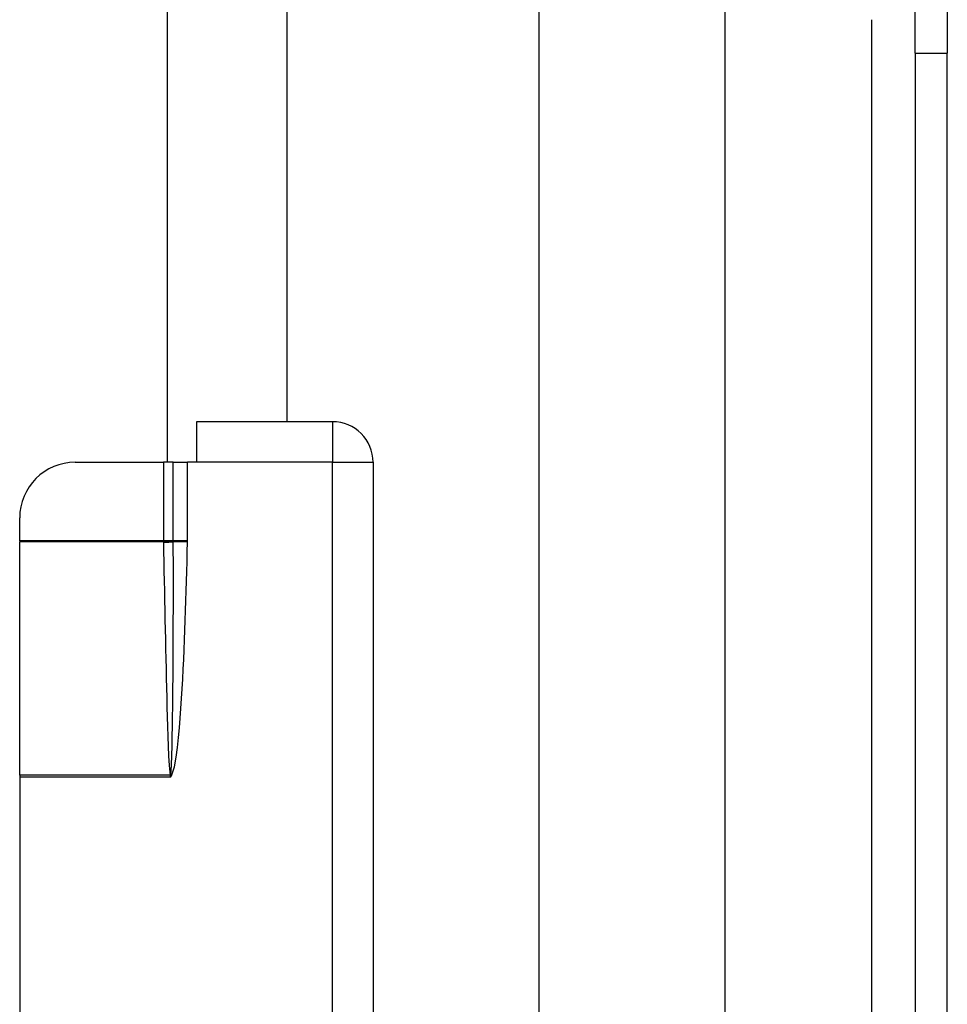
# Model space of a CAD drawing. Header units: inches. Extents: x 5 to 161, y 9 to 87.
# Tile 89 of 195: x 32.67 to 34.64, y 38.16 to 40.25. Entities that reach past the tile are written whole.
import ezdxf

# ---------------------------------------------------------------- set-up
doc = ezdxf.new("R2010")
doc.units = ezdxf.units.IN
doc.header["$MEASUREMENT"] = 0
doc.layers.add('Visible Edges(ANSI)', color=7, linetype='Continuous', lineweight=25)
doc.layers.add('Visible Tangent Edges(ANSI)', color=7, linetype='Continuous', lineweight=25)

msp = doc.modelspace()

# ---------------------------------------------------------------- linework, layer by layer
at = {"layer": 'Visible Edges(ANSI)'}
for p, q in [((32.9825, 44.2355), (32.9825, 39.3137)), ((33.2367, 44.1495), (33.2367, 39.3997)), ((33.7724, 25.559), (33.7724, 41.3386)), ((34.1661, 40.5246), (34.1661, 26.3731)), ((34.5705, 40.1816), (34.5705, 40.4936)), ((34.6385, 40.4936), (34.6385, 40.1816)), ((34.5705, 40.1816), (34.5705, 26.7161)), ((34.6385, 26.7161), (34.6385, 40.1816)), ((33.3335, 39.3997), (33.0445, 39.3997)), ((33.0445, 39.3997), (33.0445, 39.3137)), ((32.7876, 39.3137), (32.9745, 39.3137)), ((32.9956, 39.3137), (32.9745, 39.3137)), ((32.9956, 39.3137), (33.0256, 39.3137)), ((33.0445, 39.3137), (33.0256, 39.3137)), ((33.4195, 39.3137), (33.4195, 36.4857)), ((32.6695, 39.1466), (32.6695, 39.1956)), ((32.6695, 39.1466), (32.6695, 39.1451)), ((32.6695, 38.6498), (32.6695, 39.1451)), ((32.6695, 38.6498), (32.6695, 38.6457)), ((32.6695, 38.6457), (32.6695, 37.1537))]:
    msp.add_line(p, q, dxfattribs=at)
for centre, radius, start, end in [((33.3335, 39.3137), 0.086, 0, 90), ((32.7876, 39.1956), 0.1181, 90, 180)]:
    msp.add_arc(centre, radius, start, end, dxfattribs=at)
at = {"layer": 'Visible Tangent Edges(ANSI)'}
for p, q in [((34.4775, 40.2529), (34.4775, 26.6447)), ((34.5705, 40.1816), (34.6385, 40.1816)), ((33.3335, 39.3997), (33.3335, 39.3137)), ((32.9745, 39.3137), (32.9745, 39.1466)), ((32.9956, 39.1466), (32.9956, 39.3137)), ((33.0256, 39.1466), (33.0256, 39.3137)), ((33.3335, 39.3137), (33.0445, 39.3137)), ((33.3335, 38.0054), (33.3335, 39.3137)), ((33.3335, 39.3137), (33.4195, 39.3137)), ((32.9745, 39.1466), (32.6695, 39.1466)), ((32.9745, 39.1451), (32.6695, 39.1451)), ((32.9956, 39.1466), (32.9745, 39.1466)), ((33.0256, 39.1466), (32.9956, 39.1466)), ((33.0256, 39.1443), (32.9956, 39.145)), ((32.9888, 38.6498), (32.6695, 38.6498)), ((32.9895, 38.6457), (32.6695, 38.6457)), ((32.9889, 38.6492), (32.9895, 38.6457)), ((32.9895, 38.6457), (32.99, 38.6493)), ((32.9895, 38.6457), (32.9915, 38.6479)), ((32.9915, 38.6479), (32.99, 38.6493))]:
    msp.add_line(p, q, dxfattribs=at)
at = {"layer": 'Visible Tangent Edges(ANSI)', "flags": 128}
for points in [[(32.9745, 39.1466), (32.9745, 39.1465), (32.9745, 39.1464), (32.9745, 39.1464), (32.9745, 39.1463), (32.9745, 39.1463), (32.9745, 39.1462), (32.9745, 39.1461), (32.9745, 39.1461), (32.9745, 39.146), (32.9745, 39.146), (32.9745, 39.1459), (32.9745, 39.1458), (32.9745, 39.1458), (32.9745, 39.1457), (32.9745, 39.1456), (32.9745, 39.1456), (32.9745, 39.1455), (32.9745, 39.1455), (32.9745, 39.1454), (32.9745, 39.1453), (32.9745, 39.1453), (32.9745, 39.1452), (32.9745, 39.1452), (32.9745, 39.1451)], [(32.9745, 39.1451), (32.9745, 39.1451), (32.9745, 39.145), (32.9745, 39.145), (32.9745, 39.1449), (32.9745, 39.1449), (32.9745, 39.1448), (32.9745, 39.1448), (32.9745, 39.1448), (32.9745, 39.1447), (32.9745, 39.1447), (32.9745, 39.1446), (32.9745, 39.1446), (32.9745, 39.1446), (32.9745, 39.1445), (32.9745, 39.1445), (32.9745, 39.1444), (32.9745, 39.1444), (32.9745, 39.1443), (32.9745, 39.1443), (32.9745, 39.1443), (32.9745, 39.1442), (32.9745, 39.1442), (32.9745, 39.1441), (32.9745, 39.1441)], [(32.9745, 39.1441), (32.9749, 39.1235), (32.9753, 39.1029), (32.9757, 39.0823), (32.9762, 39.0617), (32.9766, 39.0411), (32.977, 39.0205), (32.9774, 38.9999), (32.9778, 38.9793), (32.9783, 38.9586), (32.9787, 38.938), (32.9792, 38.9174), (32.9796, 38.8968), (32.9801, 38.8762), (32.9806, 38.8556), (32.9811, 38.835), (32.9816, 38.8144), (32.9821, 38.7938), (32.9827, 38.7732), (32.9833, 38.7526), (32.984, 38.732), (32.9847, 38.7114), (32.9856, 38.6908), (32.9867, 38.6702), (32.9888, 38.6498)], [(32.9902, 38.6501), (32.9916, 38.6706), (32.9924, 38.6912), (32.9929, 38.7118), (32.9934, 38.7324), (32.9938, 38.753), (32.9941, 38.7737), (32.9944, 38.7943), (32.9946, 38.8149), (32.9948, 38.8355), (32.995, 38.8562), (32.9952, 38.8768), (32.9953, 38.8974), (32.9954, 38.918), (32.9955, 38.9387), (32.9956, 38.9593), (32.9956, 38.9799), (32.9957, 39.0006), (32.9957, 39.0212), (32.9957, 39.0418), (32.9957, 39.0624), (32.9957, 39.0831), (32.9957, 39.1037), (32.9956, 39.1243), (32.9956, 39.145)], [(32.9915, 38.6479), (32.9982, 38.6674), (33.0018, 38.6879), (33.0045, 38.7085), (33.0066, 38.7292), (33.0085, 38.7499), (33.0102, 38.7706), (33.0118, 38.7914), (33.0131, 38.8121), (33.0144, 38.8329), (33.0156, 38.8536), (33.0166, 38.8743), (33.0176, 38.8951), (33.0186, 38.9159), (33.0194, 38.9366), (33.0203, 38.9574), (33.021, 38.9782), (33.0217, 38.9989), (33.0224, 39.0197), (33.023, 39.0405), (33.0236, 39.0612), (33.0242, 39.082), (33.0247, 39.1028), (33.0252, 39.1236), (33.0256, 39.1443)], [(32.9956, 39.1463), (32.9956, 39.1464), (32.9956, 39.1464), (32.9956, 39.1464), (32.9956, 39.1464), (32.9956, 39.1464), (32.9956, 39.1464), (32.9956, 39.1464), (32.9956, 39.1464), (32.9956, 39.1464), (32.9956, 39.1464), (32.9956, 39.1464), (32.9956, 39.1465), (32.9956, 39.1465), (32.9956, 39.1465), (32.9956, 39.1465), (32.9956, 39.1465), (32.9956, 39.1465), (32.9956, 39.1465), (32.9956, 39.1465), (32.9956, 39.1465), (32.9956, 39.1465), (32.9956, 39.1466), (32.9956, 39.1466), (32.9956, 39.1466)], [(32.9956, 39.145), (32.9956, 39.145), (32.9956, 39.1451), (32.9956, 39.1451), (32.9956, 39.1452), (32.9956, 39.1453), (32.9956, 39.1453), (32.9956, 39.1454), (32.9956, 39.1454), (32.9956, 39.1455), (32.9956, 39.1455), (32.9956, 39.1456), (32.9956, 39.1457), (32.9956, 39.1457), (32.9956, 39.1458), (32.9956, 39.1458), (32.9956, 39.1459), (32.9956, 39.1459), (32.9956, 39.146), (32.9956, 39.1461), (32.9956, 39.1461), (32.9956, 39.1462), (32.9956, 39.1462), (32.9956, 39.1463), (32.9956, 39.1463)], [(33.0256, 39.1443), (33.0256, 39.1444), (33.0256, 39.1445), (33.0256, 39.1446), (33.0256, 39.1447), (33.0256, 39.1448), (33.0256, 39.1449), (33.0256, 39.145), (33.0256, 39.1451), (33.0256, 39.1452), (33.0256, 39.1453), (33.0256, 39.1454), (33.0256, 39.1455), (33.0256, 39.1456), (33.0256, 39.1456), (33.0256, 39.1457), (33.0256, 39.1458), (33.0256, 39.1459), (33.0256, 39.146), (33.0256, 39.1461), (33.0256, 39.1462), (33.0256, 39.1463), (33.0256, 39.1464), (33.0256, 39.1465), (33.0256, 39.1466)], [(32.9888, 38.6498), (32.9888, 38.6497), (32.9888, 38.6497), (32.9888, 38.6497), (32.9888, 38.6497), (32.9888, 38.6496), (32.9888, 38.6496), (32.9888, 38.6496), (32.9888, 38.6496), (32.9888, 38.6495), (32.9888, 38.6495), (32.9889, 38.6495), (32.9889, 38.6495), (32.9889, 38.6494), (32.9889, 38.6494), (32.9889, 38.6494), (32.9889, 38.6494), (32.9889, 38.6493), (32.9889, 38.6493), (32.9889, 38.6493), (32.9889, 38.6493), (32.9889, 38.6492), (32.9889, 38.6492), (32.9889, 38.6492), (32.9889, 38.6492)], [(32.99, 38.6493), (32.99, 38.6493), (32.99, 38.6494), (32.99, 38.6494), (32.99, 38.6494), (32.9901, 38.6495), (32.9901, 38.6495), (32.9901, 38.6495), (32.9901, 38.6496), (32.9901, 38.6496), (32.9901, 38.6496), (32.9901, 38.6497), (32.9901, 38.6497), (32.9901, 38.6497), (32.9901, 38.6498), (32.9901, 38.6498), (32.9901, 38.6498), (32.9901, 38.6499), (32.9901, 38.6499), (32.9902, 38.6499), (32.9902, 38.65), (32.9902, 38.65), (32.9902, 38.65), (32.9902, 38.6501), (32.9902, 38.6501)]]:
    msp.add_lwpolyline(points, dxfattribs=at)
at = {"layer": 'Visible Tangent Edges(ANSI)'}
for centre, major_axis, ratio, start_param, end_param in [((32.9745, 39.1464), (0.0275, 0.001), 0.047596, 4.71061, 5.58098), ((32.9745, 39.1454), (-0.0276, -0.0005), 0.04762, 1.569859, 2.438449), ((32.9888, 38.6511), (0.0268, 0.0064), 0.046335, 4.701347, 4.753684), ((32.9889, 38.6503), (-0.0273, -0.0034), 0.040384, 1.565785, 1.605152)]:
    msp.add_ellipse(centre, major_axis=major_axis, ratio=ratio, start_param=start_param, end_param=end_param, dxfattribs=at)

doc.saveas('drawing.dxf')
